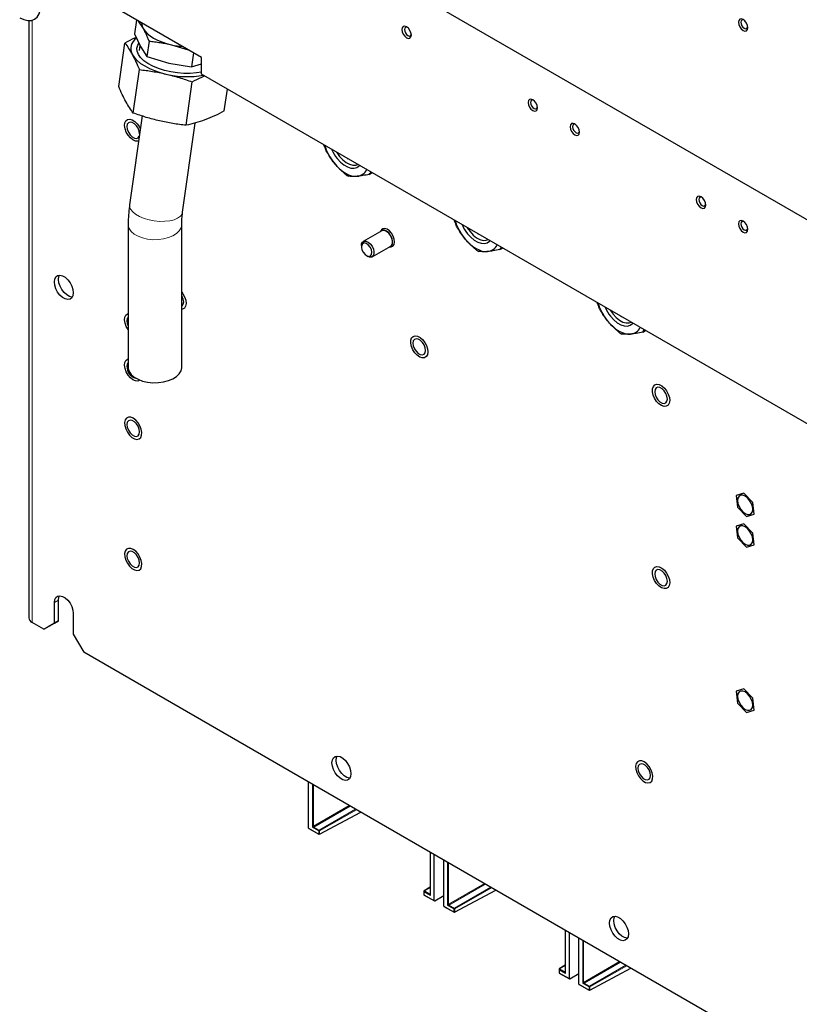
# Paper-space layout 'Blatt2' of a CAD drawing. Header units: millimetres. Extents: x 5 to 418, y 2 to 292.
# Tile 88 of 104: x 260 to 304, y 105 to 160. Entities that reach past the tile are written whole.
import ezdxf

# ---------------------------------------------------------------- set-up
doc = ezdxf.new("R2010")
doc.units = ezdxf.units.MM

psp = doc.layouts.new('Blatt2')

# ---------------------------------------------------------------- linework, layer by layer
at = {"color": 7, "linetype": 'Continuous', "lineweight": 25}
for p, q in [((262.128, 172.944), (311.036, 144.71)), ((270.554, 157.582), (265.251, 160.644)), ((260.872, 159.651), (260.872, 126.196)), ((266.911, 159.685), (266.802, 158.904)), ((267.007, 159.63), (267.277, 159.215)), ((266.802, 158.904), (267.133, 158.194)), ((265.912, 155.964), (266.253, 158.395)), ((267.608, 158.505), (267.488, 157.647)), ((267.101, 158.263), (267.061, 157.979)), ((267.133, 158.194), (267.488, 157.647)), ((268.868, 158.296), (269.807, 158.014)), ((270.093, 157.849), (269.984, 157.067)), ((267.488, 157.647), (268.724, 157.275)), ((268.724, 157.275), (269.984, 157.067)), ((270.554, 156.648), (270.554, 157.582)), ((266.725, 154.475), (267.067, 156.906)), ((269.984, 157.067), (270.554, 157.231)), ((269.683, 153.787), (270.024, 156.218)), ((310.27, 133.72), (270.554, 156.648)), ((271.827, 154.588), (271.999, 155.814)), ((267.219, 154.31), (266.521, 149.335)), ((269.492, 148.918), (270.193, 153.912)), ((277.426, 152.624), (277.413, 152.688)), ((280.009, 151.19), (280.019, 151.127)), ((279.955, 151.036), (280.115, 151.128)), ((280.068, 151.156), (280.019, 151.127)), ((284.733, 148.406), (284.72, 148.47)), ((266.442, 148.239), (266.442, 140.224)), ((269.442, 140.224), (269.442, 148.239)), ((280.652, 147.881), (279.615, 147.283)), ((280.612, 147.891), (280.588, 147.845)), ((279.511, 147.054), (279.511, 146.986)), ((280.115, 146.417), (281.152, 147.015)), ((281.088, 146.979), (281.14, 146.976)), ((287.261, 146.818), (287.422, 146.91)), ((287.316, 146.972), (287.325, 146.909)), ((287.375, 146.937), (287.325, 146.909)), ((279.806, 146.475), (279.864, 146.441)), ((292.747, 143.779), (292.734, 143.844)), ((266.409, 143.227), (266.442, 143.239)), ((295.33, 142.345), (295.339, 142.283)), ((295.275, 142.191), (295.436, 142.284)), ((295.389, 142.311), (295.339, 142.283)), ((266.409, 140.683), (266.442, 140.694)), ((300.949, 133.17), (300.522, 133.039)), ((300.522, 133.039), (300.592, 132.383)), ((301.445, 132.646), (300.949, 133.17)), ((301.515, 131.99), (301.445, 132.646)), ((300.592, 132.383), (301.089, 131.859)), ((301.089, 131.859), (301.515, 131.99)), ((300.949, 131.455), (300.522, 131.324)), ((300.522, 131.324), (300.592, 130.668)), ((301.445, 130.931), (300.949, 131.455)), ((301.515, 130.275), (301.445, 130.931)), ((300.592, 130.668), (301.089, 130.144)), ((301.089, 130.144), (301.515, 130.275)), ((262.305, 125.89), (262.305, 127.047)), ((262.54, 126.026), (262.54, 127.183)), ((263.365, 126.434), (263.365, 125.278)), ((261.715, 125.55), (261.067, 125.924)), ((261.715, 125.55), (262.305, 125.89)), ((262.54, 126.026), (261.951, 125.686)), ((262.305, 125.89), (262.54, 126.026)), ((261.951, 125.686), (261.715, 125.55)), ((263.365, 125.278), (263.955, 124.257)), ((323.941, 89.628), (263.955, 124.257)), ((300.949, 122.201), (300.522, 122.07)), ((300.522, 122.07), (300.592, 121.414)), ((301.445, 121.677), (300.949, 122.201)), ((300.592, 121.414), (301.089, 120.89)), ((301.515, 121.021), (301.445, 121.677)), ((301.089, 120.89), (301.515, 121.021)), ((276.554, 114.403), (276.554, 116.983)), ((277.164, 114.058), (279.472, 115.299)), ((276.562, 114.388), (277.132, 114.059)), ((283.369, 113.05), (283.369, 110.689)), ((283.595, 110.339), (283.595, 112.919)), ((284.126, 110.032), (284.126, 112.612)), ((283.369, 111.092), (283.031, 110.883)), ((284.736, 109.687), (287.044, 110.928)), ((283.015, 110.855), (283.015, 110.682)), ((283.032, 110.653), (283.602, 110.324)), ((283.618, 110.325), (284.126, 110.619)), ((284.133, 110.017), (284.703, 109.688)), ((290.94, 108.679), (290.94, 106.318)), ((291.167, 105.968), (291.167, 108.548)), ((291.7, 105.66), (291.7, 108.24)), ((290.587, 106.484), (290.587, 106.311)), ((290.94, 106.721), (290.603, 106.512)), ((292.31, 105.315), (294.618, 106.556)), ((290.603, 106.282), (291.173, 105.953)), ((291.189, 105.954), (291.7, 106.249)), ((291.707, 105.644), (292.277, 105.315))]:
    psp.add_line(p, q, dxfattribs=at)
at = {"color": 7, "linetype": 'Continuous', "lineweight": 18}
for p, q in [((261.067, 159.676), (261.067, 125.924)), ((262.305, 127.047), (262.54, 127.183)), ((276.771, 114.451), (276.771, 116.858)), ((276.818, 116.831), (276.818, 114.505)), ((276.818, 114.505), (278.832, 115.668)), ((278.879, 115.641), (276.841, 114.465)), ((277.148, 114.288), (279.186, 115.464)), ((279.233, 115.437), (277.171, 114.247)), ((277.171, 114.074), (279.462, 115.305)), ((276.554, 114.403), (277.125, 114.074)), ((277.125, 114.247), (276.771, 114.451)), ((276.841, 114.465), (277.148, 114.288)), ((277.125, 114.074), (277.125, 114.247)), ((277.171, 114.247), (277.171, 114.074)), ((283.378, 113.044), (283.378, 110.637)), ((284.343, 110.08), (284.343, 112.487)), ((284.39, 112.46), (284.39, 110.134)), ((283.369, 111.08), (283.048, 110.882)), ((284.39, 110.134), (286.404, 111.297)), ((286.451, 111.27), (284.413, 110.093)), ((284.72, 109.917), (286.758, 111.093)), ((286.805, 111.066), (284.743, 109.876)), ((284.743, 109.703), (287.033, 110.934)), ((283.025, 110.841), (283.025, 110.668)), ((283.378, 110.637), (283.025, 110.841)), ((283.025, 110.668), (283.595, 110.339)), ((283.048, 110.882), (283.354, 110.705)), ((283.354, 110.705), (283.369, 110.713)), ((284.126, 110.032), (284.696, 109.703)), ((284.696, 109.876), (284.343, 110.08)), ((284.413, 110.093), (284.72, 109.917)), ((284.696, 109.703), (284.696, 109.876)), ((284.743, 109.876), (284.743, 109.703)), ((290.95, 108.673), (290.95, 106.266)), ((291.917, 105.708), (291.917, 108.115)), ((291.964, 108.088), (291.964, 105.762)), ((290.94, 106.709), (290.62, 106.511)), ((290.62, 106.511), (290.926, 106.334)), ((291.964, 105.762), (293.978, 106.925)), ((294.025, 106.898), (291.987, 105.721)), ((292.294, 105.544), (294.332, 106.721)), ((294.379, 106.693), (292.317, 105.503)), ((292.317, 105.33), (294.607, 106.562)), ((290.596, 106.47), (290.596, 106.297)), ((290.95, 106.266), (290.596, 106.47)), ((290.596, 106.297), (291.167, 105.968)), ((290.926, 106.334), (290.94, 106.342)), ((291.7, 105.66), (292.271, 105.33)), ((292.271, 105.504), (291.917, 105.708)), ((291.987, 105.721), (292.294, 105.544)), ((292.271, 105.33), (292.271, 105.504)), ((292.317, 105.503), (292.317, 105.33))]:
    psp.add_line(p, q, dxfattribs=at)
at = {"color": 7, "linetype": 'Continuous', "lineweight": 25, "flags": 128}
for points in [[(260.36, 159.812), (260.59, 159.705), (260.811, 159.655), (261.015, 159.663), (261.194, 159.729), (261.34, 159.851), (261.449, 160.023), (261.516, 160.24), (261.539, 160.492)], [(301.166, 159.253), (301.146, 159.382), (301.088, 159.515), (301.002, 159.631), (300.901, 159.713), (300.799, 159.748), (300.713, 159.731), (300.656, 159.665), (300.636, 159.56), (300.656, 159.431), (300.713, 159.298), (300.799, 159.182), (300.901, 159.1), (301.002, 159.065), (301.088, 159.082), (301.146, 159.148), (301.166, 159.253)], [(300.939, 159.687), (300.897, 159.698), (300.834, 159.685), (300.792, 159.637), (300.777, 159.56), (300.792, 159.465), (300.834, 159.368), (300.897, 159.283), (300.972, 159.223), (301.046, 159.197), (301.109, 159.209), (301.151, 159.258), (301.163, 159.299)], [(267.277, 159.215), (267.373, 159.073), (267.504, 158.935), (267.668, 158.802), (267.862, 158.677), (268.083, 158.562), (268.327, 158.459), (268.59, 158.37), (268.868, 158.296)], [(282.31, 158.843), (282.29, 158.972), (282.232, 159.105), (282.146, 159.221), (282.045, 159.303), (281.943, 159.338), (281.857, 159.321), (281.8, 159.255), (281.78, 159.149), (281.8, 159.021), (281.857, 158.888), (281.943, 158.772), (282.045, 158.69), (282.146, 158.655), (282.232, 158.672), (282.29, 158.738), (282.31, 158.843)], [(282.083, 159.277), (282.041, 159.288), (281.978, 159.275), (281.936, 159.227), (281.921, 159.149), (281.936, 159.055), (281.978, 158.958), (282.041, 158.873), (282.115, 158.813), (282.19, 158.787), (282.253, 158.799), (282.295, 158.848), (282.307, 158.889)], [(270.554, 156.771), (270.265, 156.719), (269.923, 156.689), (269.564, 156.689), (269.196, 156.717), (268.828, 156.773), (268.471, 156.856), (268.133, 156.964), (267.824, 157.093), (267.551, 157.241), (267.321, 157.404), (267.14, 157.576), (267.014, 157.755), (266.944, 157.935), (266.934, 158.111), (266.983, 158.28), (267.032, 158.363)], [(266.673, 157.747), (266.787, 157.58), (266.943, 157.416), (267.137, 157.258), (267.367, 157.11), (267.629, 156.974), (267.919, 156.852), (268.23, 156.746), (268.559, 156.659)], [(289.381, 154.761), (289.361, 154.89), (289.303, 155.023), (289.217, 155.139), (289.116, 155.221), (289.014, 155.256), (288.928, 155.239), (288.871, 155.173), (288.851, 155.067), (288.871, 154.939), (288.928, 154.806), (289.014, 154.69), (289.116, 154.608), (289.217, 154.573), (289.303, 154.59), (289.361, 154.656), (289.381, 154.761)], [(289.154, 155.195), (289.112, 155.206), (289.049, 155.193), (289.007, 155.145), (288.992, 155.067), (289.007, 154.973), (289.049, 154.876), (289.112, 154.791), (289.187, 154.731), (289.261, 154.705), (289.324, 154.717), (289.366, 154.766), (289.378, 154.807)], [(267.021, 152.898), (266.981, 152.889), (266.849, 152.899), (266.706, 152.963), (266.565, 153.075), (266.437, 153.226), (266.335, 153.403), (266.268, 153.589), (266.241, 153.768), (266.257, 153.924), (266.315, 154.043), (266.409, 154.115)], [(267.078, 153.301), (267.078, 153.306), (267.056, 153.458), (266.995, 153.616), (266.901, 153.761), (266.786, 153.876), (266.663, 153.947), (266.547, 153.965), (266.453, 153.929), (266.392, 153.841), (266.371, 153.714)], [(266.409, 154.115), (266.531, 154.133), (266.67, 154.096), (266.814, 154.006), (266.95, 153.873), (267.066, 153.707), (267.12, 153.601)], [(266.371, 153.714), (266.392, 153.562), (266.453, 153.404), (266.547, 153.258), (266.663, 153.143), (266.786, 153.072), (266.901, 153.054), (266.995, 153.091), (267.056, 153.178), (267.063, 153.199)], [(291.738, 153.401), (291.718, 153.529), (291.66, 153.662), (291.574, 153.778), (291.473, 153.86), (291.371, 153.895), (291.285, 153.878), (291.228, 153.812), (291.208, 153.707), (291.228, 153.578), (291.285, 153.445), (291.371, 153.329), (291.473, 153.247), (291.574, 153.212), (291.66, 153.229), (291.718, 153.295), (291.738, 153.401)], [(291.511, 153.835), (291.469, 153.845), (291.406, 153.833), (291.364, 153.784), (291.349, 153.707), (291.364, 153.612), (291.406, 153.515), (291.469, 153.43), (291.544, 153.37), (291.618, 153.344), (291.681, 153.356), (291.723, 153.405), (291.735, 153.446)], [(278.132, 152.273), (278.137, 152.264), (278.291, 152.044)], [(278.154, 151.926), (278.335, 151.729), (278.528, 151.57), (278.726, 151.456), (278.919, 151.392), (279.1, 151.38), (279.26, 151.422), (279.392, 151.516), (279.411, 151.535)], [(278.291, 152.044), (278.467, 151.855), (278.655, 151.705), (278.846, 151.603), (279.031, 151.553), (279.2, 151.559), (279.305, 151.596)], [(278.719, 151.934), (278.745, 151.919), (278.771, 151.904)], [(277.979, 151.677), (278.131, 151.503), (278.292, 151.347), (278.458, 151.213), (278.627, 151.102), (278.796, 151.017), (278.963, 150.96), (279.123, 150.93), (279.275, 150.929)], [(298.809, 149.319), (298.789, 149.447), (298.731, 149.58), (298.645, 149.696), (298.544, 149.778), (298.442, 149.813), (298.356, 149.796), (298.299, 149.73), (298.279, 149.625), (298.299, 149.496), (298.356, 149.363), (298.442, 149.247), (298.544, 149.165), (298.645, 149.13), (298.731, 149.147), (298.789, 149.213), (298.809, 149.319)], [(298.582, 149.753), (298.54, 149.763), (298.477, 149.751), (298.435, 149.702), (298.42, 149.625), (298.435, 149.53), (298.477, 149.433), (298.54, 149.348), (298.615, 149.288), (298.689, 149.262), (298.752, 149.274), (298.794, 149.323), (298.806, 149.364)], [(301.166, 147.958), (301.146, 148.087), (301.088, 148.219), (301.002, 148.335), (300.901, 148.417), (300.799, 148.452), (300.713, 148.436), (300.656, 148.37), (300.636, 148.264), (300.656, 148.135), (300.713, 148.003), (300.799, 147.887), (300.901, 147.805), (301.002, 147.769), (301.088, 147.786), (301.146, 147.852), (301.166, 147.958)], [(281.094, 146.982), (281.119, 146.987), (281.205, 147.044), (281.255, 147.149), (281.262, 147.29), (281.226, 147.45), (281.15, 147.61), (281.045, 147.751), (280.922, 147.855), (280.797, 147.91), (280.685, 147.909), (280.598, 147.853), (280.594, 147.848)], [(281.14, 146.976), (281.182, 146.978), (281.281, 147.02), (281.347, 147.113), (281.373, 147.247), (281.355, 147.407), (281.296, 147.577), (281.202, 147.737), (281.083, 147.87), (280.953, 147.962), (280.825, 148.003), (280.713, 147.989), (280.629, 147.92), (280.612, 147.891)], [(281.152, 147.015), (281.197, 147.054), (281.246, 147.156), (281.253, 147.294), (281.217, 147.45), (281.144, 147.606), (281.041, 147.743), (280.922, 147.844), (280.8, 147.898), (280.69, 147.898), (280.652, 147.881)], [(285.439, 148.055), (285.444, 148.046), (285.598, 147.826)], [(300.939, 148.392), (300.897, 148.402), (300.834, 148.39), (300.792, 148.341), (300.777, 148.264), (300.792, 148.17), (300.834, 148.072), (300.897, 147.987), (300.972, 147.927), (301.046, 147.901), (301.109, 147.914), (301.151, 147.962), (301.163, 148.003)], [(285.286, 147.459), (285.438, 147.285), (285.598, 147.129), (285.765, 146.995), (285.934, 146.884), (286.103, 146.799), (286.269, 146.741), (286.43, 146.712), (286.582, 146.711)], [(285.461, 147.708), (285.642, 147.511), (285.835, 147.352), (286.033, 147.238), (286.226, 147.174), (286.407, 147.162), (286.567, 147.204), (286.699, 147.298), (286.717, 147.317)], [(285.598, 147.826), (285.773, 147.636), (285.961, 147.487), (286.153, 147.385), (286.337, 147.335), (286.507, 147.341), (286.612, 147.378)], [(286.026, 147.716), (286.052, 147.701), (286.078, 147.686)], [(279.511, 147.054), (279.52, 147.142), (279.569, 147.244), (279.653, 147.299), (279.763, 147.299), (279.885, 147.246), (280.004, 147.144), (280.107, 147.007), (280.18, 146.851)], [(280.069, 146.817), (279.998, 146.962), (279.898, 147.086), (279.784, 147.168), (279.673, 147.196), (279.582, 147.167), (279.526, 147.084), (279.512, 146.96), (279.543, 146.814), (279.613, 146.669), (279.713, 146.546), (279.827, 146.464), (279.938, 146.435), (280.029, 146.465), (280.085, 146.548), (280.099, 146.671), (280.069, 146.817)], [(280.18, 146.851), (280.216, 146.695), (280.209, 146.557), (280.16, 146.455), (280.076, 146.4), (279.966, 146.4), (279.864, 146.441)], [(262.305, 145.011), (262.326, 145.171), (262.389, 145.293), (262.488, 145.368), (262.615, 145.389), (262.76, 145.354), (262.911, 145.267), (263.055, 145.134), (263.182, 144.967), (263.281, 144.778), (263.344, 144.583), (263.365, 144.398), (263.344, 144.238), (263.281, 144.116), (263.182, 144.041), (263.055, 144.02), (262.911, 144.055), (262.76, 144.142), (262.615, 144.275), (262.488, 144.442), (262.389, 144.631), (262.326, 144.826), (262.305, 145.011)], [(262.54, 145.147), (262.562, 145.307), (262.597, 145.389)], [(263.309, 144.156), (263.291, 144.156), (263.146, 144.191), (262.995, 144.278), (262.85, 144.411), (262.723, 144.578), (262.625, 144.767), (262.562, 144.962), (262.54, 145.147)], [(269.442, 144.434), (269.507, 144.344), (269.603, 144.165), (269.663, 143.979), (269.682, 143.803), (269.658, 143.653), (269.593, 143.542), (269.493, 143.48), (269.442, 143.47)], [(269.442, 143.656), (269.47, 143.674), (269.531, 143.761), (269.553, 143.889), (269.531, 144.04), (269.47, 144.199), (269.442, 144.249)], [(266.442, 142.332), (266.437, 142.339), (266.335, 142.516), (266.268, 142.702), (266.241, 142.88), (266.257, 143.036), (266.315, 143.156), (266.409, 143.227)], [(266.442, 143.032), (266.392, 142.954), (266.371, 142.827)], [(293.452, 143.429), (293.458, 143.42), (293.612, 143.2)], [(293.475, 143.082), (293.655, 142.885), (293.849, 142.726), (294.047, 142.612), (294.24, 142.547), (294.421, 142.536), (294.581, 142.578), (294.713, 142.671), (294.731, 142.691)], [(293.612, 143.2), (293.787, 143.01), (293.975, 142.861), (294.166, 142.758), (294.351, 142.709), (294.52, 142.714), (294.626, 142.752)], [(294.04, 143.09), (294.066, 143.074), (294.091, 143.06)], [(266.371, 142.827), (266.392, 142.675), (266.442, 142.539)], [(293.3, 142.833), (293.452, 142.658), (293.612, 142.503), (293.779, 142.368), (293.948, 142.258), (294.117, 142.173), (294.283, 142.115), (294.444, 142.085), (294.596, 142.084)], [(282.937, 141.781), (283.06, 141.624), (283.156, 141.444), (283.216, 141.258), (283.235, 141.083), (283.211, 140.933), (283.146, 140.822), (283.046, 140.76), (282.92, 140.752), (282.779, 140.799), (282.635, 140.898), (282.502, 141.038), (282.391, 141.209), (282.313, 141.393), (282.273, 141.576), (282.276, 141.741), (282.321, 141.873), (282.404, 141.96), (282.518, 141.995), (282.653, 141.975), (282.797, 141.901), (282.937, 141.781)], [(282.398, 141.576), (282.42, 141.424), (282.481, 141.266), (282.575, 141.121), (282.691, 141.005), (282.813, 140.935), (282.929, 140.916), (283.023, 140.953), (283.084, 141.041), (283.105, 141.168), (283.084, 141.32), (283.023, 141.478), (282.929, 141.624), (282.813, 141.739), (282.691, 141.81), (282.575, 141.828), (282.481, 141.791), (282.42, 141.704), (282.398, 141.576)], [(267.098, 139.508), (267.09, 139.502), (266.981, 139.457), (266.849, 139.467), (266.706, 139.531), (266.565, 139.643), (266.437, 139.794), (266.335, 139.971), (266.268, 140.157), (266.241, 140.336), (266.257, 140.492), (266.315, 140.611), (266.409, 140.683), (266.409, 140.683)], [(266.442, 140.487), (266.392, 140.409), (266.371, 140.282)], [(266.442, 140.224), (266.447, 140.158), (266.5, 139.986), (266.613, 139.823), (266.78, 139.677), (266.994, 139.553), (267.248, 139.456), (267.53, 139.391), (267.828, 139.36), (268.132, 139.365), (268.427, 139.404), (268.703, 139.478), (268.948, 139.581), (269.151, 139.711), (269.305, 139.862), (269.403, 140.028), (269.442, 140.202), (269.442, 140.224)], [(296.49, 139.06), (296.613, 138.903), (296.709, 138.724), (296.769, 138.538), (296.788, 138.362), (296.764, 138.212), (296.699, 138.101), (296.599, 138.039), (296.473, 138.031), (296.332, 138.079), (296.188, 138.177), (296.055, 138.318), (295.944, 138.488), (295.866, 138.673), (295.826, 138.856), (295.828, 139.02), (295.874, 139.152), (295.957, 139.24), (296.071, 139.275), (296.206, 139.255), (296.35, 139.181), (296.49, 139.06)], [(295.951, 138.856), (295.973, 138.704), (296.034, 138.545), (296.128, 138.4), (296.243, 138.285), (296.366, 138.214), (296.482, 138.196), (296.576, 138.233), (296.637, 138.32), (296.658, 138.447), (296.637, 138.599), (296.576, 138.758), (296.482, 138.903), (296.366, 139.018), (296.243, 139.089), (296.128, 139.107), (296.034, 139.07), (295.973, 138.983), (295.951, 138.856)], [(266.724, 137.37), (266.582, 137.427), (266.452, 137.43), (266.346, 137.378), (266.274, 137.275), (266.242, 137.131), (266.253, 136.959), (266.306, 136.774), (266.395, 136.592), (266.514, 136.43), (266.652, 136.301), (266.796, 136.218), (266.934, 136.188), (267.053, 136.213), (267.143, 136.291), (267.195, 136.415), (267.206, 136.575), (267.174, 136.756), (267.102, 136.941), (266.996, 137.115), (266.867, 137.263), (266.724, 137.37)], [(266.371, 137.016), (266.392, 136.864), (266.453, 136.705), (266.547, 136.56), (266.663, 136.445), (266.786, 136.374), (266.901, 136.356), (266.995, 136.393), (267.056, 136.48), (267.078, 136.607), (267.056, 136.759), (266.995, 136.918), (266.901, 137.063), (266.786, 137.178), (266.663, 137.249), (266.547, 137.267), (266.453, 137.23), (266.392, 137.143), (266.371, 137.016)], [(300.595, 132.759), (300.615, 132.596), (300.676, 132.425), (300.769, 132.262), (300.888, 132.124), (301.019, 132.024), (301.15, 131.973), (301.268, 131.974), (301.362, 132.028), (301.422, 132.13), (301.443, 132.269), (301.422, 132.433), (301.362, 132.604), (301.268, 132.767), (301.15, 132.905), (301.019, 133.004), (300.888, 133.056), (300.769, 133.055), (300.676, 133), (300.615, 132.899), (300.595, 132.759)], [(300.595, 131.045), (300.615, 130.881), (300.676, 130.71), (300.769, 130.547), (300.888, 130.409), (301.019, 130.31), (301.15, 130.258), (301.268, 130.259), (301.362, 130.313), (301.422, 130.415), (301.443, 130.555), (301.422, 130.718), (301.362, 130.889), (301.268, 131.052), (301.15, 131.19), (301.019, 131.29), (300.888, 131.341), (300.769, 131.34), (300.676, 131.286), (300.615, 131.184), (300.595, 131.045)], [(266.724, 130.021), (266.582, 130.078), (266.452, 130.081), (266.346, 130.029), (266.274, 129.926), (266.242, 129.783), (266.253, 129.61), (266.306, 129.425), (266.395, 129.243), (266.514, 129.081), (266.652, 128.953), (266.796, 128.869), (266.934, 128.839), (267.053, 128.864), (267.143, 128.942), (267.195, 129.067), (267.206, 129.226), (267.174, 129.407), (267.102, 129.593), (266.996, 129.767), (266.867, 129.914), (266.724, 130.021)], [(266.371, 129.667), (266.392, 129.515), (266.453, 129.357), (266.547, 129.211), (266.663, 129.096), (266.786, 129.025), (266.901, 129.007), (266.995, 129.044), (267.056, 129.131), (267.078, 129.259), (267.056, 129.411), (266.995, 129.569), (266.901, 129.714), (266.786, 129.829), (266.663, 129.9), (266.547, 129.918), (266.453, 129.881), (266.392, 129.794), (266.371, 129.667)], [(296.49, 128.853), (296.613, 128.696), (296.709, 128.517), (296.769, 128.331), (296.788, 128.155), (296.764, 128.005), (296.699, 127.894), (296.599, 127.832), (296.473, 127.825), (296.332, 127.872), (296.188, 127.971), (296.055, 128.111), (295.944, 128.281), (295.866, 128.466), (295.826, 128.649), (295.828, 128.813), (295.874, 128.945), (295.957, 129.033), (296.071, 129.068), (296.206, 129.048), (296.35, 128.974), (296.49, 128.853)], [(295.951, 128.649), (295.973, 128.497), (296.034, 128.339), (296.128, 128.193), (296.243, 128.078), (296.366, 128.007), (296.482, 127.989), (296.576, 128.026), (296.637, 128.113), (296.658, 128.241), (296.637, 128.393), (296.576, 128.551), (296.482, 128.696), (296.366, 128.811), (296.243, 128.882), (296.128, 128.9), (296.034, 128.864), (295.973, 128.776), (295.951, 128.649)], [(262.305, 127.047), (262.326, 127.207), (262.389, 127.329), (262.488, 127.404), (262.615, 127.425), (262.76, 127.39), (262.911, 127.303), (263.055, 127.17), (263.182, 127.003), (263.281, 126.814), (263.344, 126.619), (263.365, 126.434)], [(262.54, 127.183), (262.562, 127.343), (262.597, 127.425)], [(300.595, 121.79), (300.615, 121.627), (300.676, 121.456), (300.769, 121.293), (300.888, 121.155), (301.019, 121.056), (301.15, 121.004), (301.268, 121.005), (301.362, 121.059), (301.422, 121.161), (301.443, 121.301), (301.422, 121.464), (301.362, 121.635), (301.268, 121.798), (301.15, 121.936), (301.019, 122.035), (300.888, 122.087), (300.769, 122.086), (300.676, 122.032), (300.615, 121.93), (300.595, 121.79)], [(277.861, 118.066), (277.883, 118.226), (277.945, 118.349), (278.044, 118.423), (278.171, 118.444), (278.316, 118.41), (278.467, 118.323), (278.612, 118.19), (278.739, 118.022), (278.838, 117.834), (278.9, 117.639), (278.922, 117.454), (278.9, 117.294), (278.838, 117.171), (278.739, 117.097), (278.612, 117.076), (278.467, 117.11), (278.316, 117.197), (278.171, 117.33), (278.044, 117.498), (277.945, 117.687), (277.883, 117.881), (277.861, 118.066)], [(278.097, 118.202), (278.118, 118.362), (278.153, 118.445)], [(278.865, 117.211), (278.847, 117.212), (278.703, 117.246), (278.552, 117.334), (278.407, 117.466), (278.28, 117.634), (278.181, 117.823), (278.118, 118.017), (278.097, 118.202)], [(295.362, 118.115), (295.22, 118.173), (295.09, 118.176), (294.984, 118.123), (294.912, 118.021), (294.88, 117.877), (294.891, 117.705), (294.944, 117.52), (295.033, 117.338), (295.152, 117.176), (295.29, 117.047), (295.434, 116.964), (295.572, 116.934), (295.691, 116.959), (295.78, 117.037), (295.833, 117.161), (295.844, 117.321), (295.812, 117.502), (295.74, 117.687), (295.634, 117.861), (295.504, 118.008), (295.362, 118.115)], [(295.008, 117.762), (295.03, 117.61), (295.091, 117.451), (295.185, 117.306), (295.301, 117.191), (295.423, 117.12), (295.539, 117.102), (295.633, 117.139), (295.694, 117.226), (295.716, 117.353), (295.694, 117.505), (295.633, 117.664), (295.539, 117.809), (295.423, 117.924), (295.301, 117.995), (295.185, 118.013), (295.091, 117.976), (295.03, 117.889), (295.008, 117.762)], [(293.417, 109.086), (293.439, 109.246), (293.502, 109.368), (293.6, 109.443), (293.727, 109.464), (293.872, 109.429), (294.023, 109.342), (294.168, 109.209), (294.295, 109.042), (294.394, 108.853), (294.457, 108.658), (294.478, 108.473), (294.457, 108.313), (294.394, 108.191), (294.295, 108.116), (294.168, 108.095), (294.023, 108.13), (293.872, 108.217), (293.727, 108.35), (293.6, 108.517), (293.502, 108.706), (293.439, 108.901), (293.417, 109.086)], [(293.653, 109.222), (293.675, 109.382), (293.71, 109.464)], [(294.422, 108.231), (294.404, 108.231), (294.259, 108.266), (294.108, 108.353), (293.963, 108.486), (293.836, 108.653), (293.737, 108.842), (293.675, 109.037), (293.653, 109.222)]]:
    psp.add_lwpolyline(points, dxfattribs=at)
at = {"color": 7, "linetype": 'Continuous', "lineweight": 18, "flags": 128}
for points in [[(269.492, 148.918), (269.459, 148.814), (269.364, 148.688), (269.213, 148.581), (269.013, 148.496), (268.772, 148.436), (268.499, 148.405), (268.206, 148.404), (267.905, 148.432), (267.608, 148.488), (267.328, 148.571), (267.075, 148.677), (266.86, 148.8), (266.693, 148.938), (266.579, 149.083), (266.523, 149.229), (266.521, 149.335)], [(269.442, 148.24), (269.442, 148.217), (269.403, 148.043), (269.305, 147.877), (269.151, 147.726), (268.948, 147.596), (268.703, 147.493), (268.427, 147.419), (268.132, 147.38), (267.828, 147.375), (267.53, 147.406), (267.248, 147.471), (266.994, 147.568), (266.78, 147.692), (266.613, 147.838), (266.5, 148.001), (266.447, 148.173), (266.442, 148.239)]]:
    psp.add_lwpolyline(points, dxfattribs=at)
at = {"color": 7, "linetype": 'Continuous', "lineweight": 25}
for centre, radius, start, end in [((267.781, 159.511), 0.585, 178.9946, 210.4058), ((267.272, 158.083), 0.686, 122.041, 209.3159), ((269.947, 162.949), 4.777, 256.9439, 264.5687), ((269.77, 161.546), 5.035, 256.0831, 280.1278), ((280.572, 153.749), 3.341, 199.6881, 202.7233), ((280.398, 153.62), 3.103, 197.8263, 218.7788), ((279.943, 153.359), 2.292, 203.6547, 218.6966), ((279.217, 151.581), 0.655, 275.1297, 335.0408), ((279.695, 152.654), 1.948, 237.8278, 242.1776), ((279.307, 151.559), 0.833, 321.0658, 328.7328), ((287.704, 149.402), 3.103, 197.8263, 218.7788), ((287.879, 149.531), 3.341, 199.6881, 202.7233), ((287.249, 149.141), 2.292, 203.6547, 218.6966), ((287.002, 148.436), 1.948, 237.8278, 242.1776), ((286.524, 147.363), 0.655, 275.1297, 335.0408), ((286.614, 147.341), 0.833, 321.0658, 328.7328), ((295.893, 144.905), 3.341, 199.6881, 202.7233), ((295.718, 144.776), 3.103, 197.8263, 218.7788), ((295.263, 144.515), 2.292, 203.6547, 218.6966), ((294.537, 142.736), 0.655, 275.1297, 335.0408), ((295.016, 143.81), 1.948, 237.8278, 242.1776), ((294.628, 142.715), 0.833, 321.0658, 328.7328), ((267.04, 140.268), 0.67, 178.8236, 254.7214), ((261.206, 126.229), 0.335, 185.6948, 245.6253), ((277.148, 114.088), 0.0333, 240.0027, 298.2656), ((283.048, 110.855), 0.0333, 121.7291, 180), ((283.048, 110.682), 0.0333, 180, 240.0027), ((284.72, 109.717), 0.0333, 240.0027, 298.2656), ((290.62, 106.484), 0.0333, 121.7291, 180), ((290.62, 106.311), 0.0333, 180, 240.0027), ((292.294, 105.344), 0.0333, 240.0027, 298.2656)]:
    psp.add_arc(centre, radius, start, end, dxfattribs=at)
at = {"color": 7, "linetype": 'Continuous', "lineweight": 18}
for centre, radius, start, end in [((276.871, 114.509), 0.0529, 183.5222, 236.4778), ((277.176, 114.245), 0.0514, 123.2297, 177.3477), ((277.148, 114.293), 0.0514, 242.6565, 296.7662), ((277.119, 114.244), 0.0529, 3.5222, 56.4778), ((277.148, 114.12), 0.0514, 242.6565, 296.7662), ((277.141, 114.072), 0.016, 172.814, 235.8738), ((277.155, 114.072), 0.0167, 303.6566, 5.5302), ((283.031, 110.856), 0.0165, 185.0787, 246.2415), ((283.031, 110.683), 0.0165, 185.0787, 246.2415), ((283.076, 110.839), 0.0514, 123.2297, 177.3477), ((283.041, 110.666), 0.0165, 173.763, 234.9248), ((283.038, 110.868), 0.0167, 54.4735, 116.3416), ((283.365, 110.72), 0.0185, 236.4367, 282.4629), ((284.442, 110.138), 0.0529, 183.5222, 236.4778), ((284.748, 109.874), 0.0514, 123.2297, 177.3477), ((284.72, 109.922), 0.0514, 242.6565, 296.7662), ((284.69, 109.872), 0.0529, 3.5222, 56.4778), ((284.72, 109.749), 0.0514, 242.6565, 296.7662), ((284.712, 109.701), 0.016, 172.814, 235.8738), ((284.727, 109.701), 0.0167, 303.6566, 5.5302), ((290.603, 106.485), 0.0165, 185.0787, 246.2415), ((290.648, 106.468), 0.0514, 123.2297, 177.3477), ((290.61, 106.497), 0.0167, 54.4735, 116.3416), ((290.603, 106.312), 0.0165, 185.0787, 246.2415), ((290.613, 106.295), 0.0165, 173.763, 234.9248), ((290.936, 106.349), 0.0185, 236.4367, 282.4629), ((292.016, 105.765), 0.0529, 183.5222, 236.4778), ((292.322, 105.501), 0.0514, 123.2297, 177.3477), ((292.294, 105.549), 0.0514, 242.6565, 296.7662), ((292.264, 105.5), 0.0529, 3.5222, 56.4778), ((292.286, 105.328), 0.016, 172.814, 235.8738), ((292.294, 105.376), 0.0514, 242.6565, 296.7662), ((292.301, 105.329), 0.0167, 303.6566, 5.5302)]:
    psp.add_arc(centre, radius, start, end, dxfattribs=at)
at = {"color": 7, "linetype": 'Continuous', "lineweight": 25}
for centre, major_axis, ratio, start_param, end_param in [((276.578, 114.417), (0.0171, 0.0286), 0.587369, 2.36515, 3.150629), ((283.618, 110.353), (0.0162, 0.0291), 0.567218, 2.347686, 3.901029), ((284.15, 110.045), (0.0171, 0.0286), 0.587369, 2.36515, 3.150629), ((291.19, 105.982), (0.0162, 0.0291), 0.567218, 2.347686, 3.901029), ((291.724, 105.673), (0.0171, 0.0286), 0.587369, 2.36515, 3.150629)]:
    psp.add_ellipse(centre, major_axis=major_axis, ratio=ratio, start_param=start_param, end_param=end_param, dxfattribs=at)
at = {"color": 7, "linetype": 'Continuous', "lineweight": 18}
for centre, major_axis, ratio, start_param, end_param in [((276.795, 114.465), (0.0319, 0.0424), 0.227762, 0.508788, 2.062131), ((276.795, 114.465), (0.0527, 0.0064), 0.22767, 4.220986, 5.774329), ((283.402, 110.651), (-0.0489, 0.0531), 0.368963, 6.21804, 7.771383), ((283.402, 110.651), (-0.0215, 0.0689), 0.368959, 0.867951, 1.653349), ((284.366, 110.094), (0.0319, 0.0424), 0.227762, 0.508788, 2.062131), ((284.366, 110.094), (0.0527, 0.0064), 0.22767, 4.220986, 5.774329), ((290.974, 106.279), (-0.0489, 0.0531), 0.368963, 6.21804, 7.771383), ((290.974, 106.279), (-0.0215, 0.0689), 0.368959, 0.867951, 1.653349), ((291.941, 105.721), (0.0319, 0.0424), 0.227762, 0.508788, 2.062131), ((291.941, 105.721), (0.0527, 0.0064), 0.22767, 4.220986, 5.774329)]:
    psp.add_ellipse(centre, major_axis=major_axis, ratio=ratio, start_param=start_param, end_param=end_param, dxfattribs=at)
at = {"color": 7, "linetype": 'Continuous', "lineweight": 25}
for points, knots in [([(267.277, 159.215), (267.291, 159.188), (267.334, 159.109), (267.404, 158.968), (267.487, 158.79), (267.555, 158.634), (267.595, 158.537), (267.608, 158.505)], [0, 0, 0, 0, 0.124595, 0.373999, 0.624032, 0.874631, 1, 1, 1, 1]), ([(266.894, 158.706), (266.862, 158.693), (266.65, 158.606), (266.436, 158.492), (266.253, 158.395)], [0, 0, 0, 0, 0.148655, 1, 1, 1, 1]), ([(266.253, 158.395), (266.324, 158.299), (266.467, 158.107), (266.604, 157.867), (266.673, 157.747)], [0, 0, 0, 0, 0.498963, 1, 1, 1, 1]), ([(267.608, 158.505), (267.661, 158.499), (267.818, 158.481), (268.081, 158.446), (268.396, 158.395), (268.658, 158.344), (268.815, 158.308), (268.868, 158.296)], [0, 0, 0, 0, 0.124677, 0.374143, 0.624102, 0.874623, 1, 1, 1, 1]), ([(266.673, 157.747), (266.741, 157.618), (266.875, 157.36), (267.003, 157.058), (267.067, 156.906)], [0, 0, 0, 0, 0.498791, 1, 1, 1, 1]), ([(267.067, 156.906), (267.315, 156.877), (267.814, 156.817), (268.31, 156.712), (268.559, 156.659)], [0, 0, 0, 0, 0.498963, 1, 1, 1, 1]), ([(268.559, 156.659), (268.805, 156.597), (269.298, 156.472), (269.782, 156.303), (270.024, 156.218)], [0, 0, 0, 0, 0.498791, 1, 1, 1, 1]), ([(270.024, 156.218), (270.206, 156.314), (270.439, 156.437), (270.669, 156.531), (270.72, 156.552)], [0, 0, 0, 0, 0.780331, 1, 1, 1, 1]), ([(266.305, 155.122), (266.238, 155.251), (266.103, 155.51), (265.976, 155.812), (265.912, 155.964)], [0, 0, 0, 0, 0.498791, 1, 1, 1, 1]), ([(266.725, 154.475), (266.654, 154.57), (266.511, 154.763), (266.374, 155.002), (266.305, 155.122)], [0, 0, 0, 0, 0.498963, 1, 1, 1, 1]), ([(271.827, 154.588), (271.646, 154.494), (271.282, 154.306), (270.922, 154.162), (270.742, 154.09)], [0, 0, 0, 0, 0.498963, 1, 1, 1, 1]), ([(268.191, 154.034), (267.944, 154.096), (267.451, 154.221), (266.968, 154.39), (266.725, 154.475)], [0, 0, 0, 0, 0.498791, 1, 1, 1, 1]), ([(269.683, 153.787), (269.434, 153.816), (268.935, 153.875), (268.439, 153.981), (268.191, 154.034)], [0, 0, 0, 0, 0.4989632, 1, 1, 1, 1]), ([(270.742, 154.09), (270.563, 154.028), (270.206, 153.904), (269.858, 153.826), (269.683, 153.787)], [0, 0, 0, 0, 0.498791, 1, 1, 1, 1]), ([(277.979, 151.677), (277.843, 151.866), (277.659, 152.119), (277.525, 152.389), (277.49, 152.459)], [0, 0, 0, 0, 0.743667, 1, 1, 1, 1]), ([(278.658, 151.005), (278.503, 151.138), (278.258, 151.347), (278.053, 151.589), (277.979, 151.677)], [0, 0, 0, 0, 0.635282, 1, 1, 1, 1]), ([(279.275, 150.929), (279.244, 150.926), (279.05, 150.91), (278.906, 150.922), (278.786, 150.931)], [0, 0, 0, 0, 0.163158, 1, 1, 1, 1]), ([(279.955, 151.036), (279.833, 151.012), (279.587, 150.964), (279.38, 150.94), (279.275, 150.929)], [0, 0, 0, 0, 0.496037, 1, 1, 1, 1]), ([(266.523, 149.336), (266.519, 149.306), (266.487, 149.112), (266.459, 148.759), (266.438, 148.422), (266.443, 148.252), (266.443, 148.239)], [0, 0, 0, 0, 0.078965, 0.519291, 0.964724, 1, 1, 1, 1]), ([(269.444, 148.241), (269.444, 148.264), (269.44, 148.387), (269.454, 148.614), (269.482, 148.826), (269.494, 148.92)], [0, 0, 0, 0, 0.110607, 0.605887, 1, 1, 1, 1]), ([(285.286, 147.459), (285.149, 147.648), (284.966, 147.901), (284.831, 148.171), (284.797, 148.241)], [0, 0, 0, 0, 0.743667, 1, 1, 1, 1]), ([(285.965, 146.787), (285.809, 146.92), (285.564, 147.129), (285.36, 147.371), (285.286, 147.459)], [0, 0, 0, 0, 0.635282, 1, 1, 1, 1]), ([(287.261, 146.818), (287.139, 146.794), (286.893, 146.745), (286.686, 146.722), (286.582, 146.711)], [0, 0, 0, 0, 0.4960368, 1, 1, 1, 1]), ([(286.582, 146.711), (286.55, 146.708), (286.356, 146.692), (286.213, 146.704), (286.093, 146.713)], [0, 0, 0, 0, 0.163158, 1, 1, 1, 1]), ([(293.3, 142.833), (293.163, 143.021), (292.98, 143.275), (292.845, 143.545), (292.811, 143.614)], [0, 0, 0, 0, 0.7436672, 1, 1, 1, 1]), ([(293.979, 142.161), (293.823, 142.294), (293.578, 142.503), (293.374, 142.745), (293.3, 142.833)], [0, 0, 0, 0, 0.6352818, 1, 1, 1, 1]), ([(294.596, 142.084), (294.564, 142.082), (294.37, 142.066), (294.227, 142.077), (294.107, 142.087)], [0, 0, 0, 0, 0.163158, 1, 1, 1, 1]), ([(295.275, 142.191), (295.153, 142.167), (294.907, 142.119), (294.7, 142.096), (294.596, 142.084)], [0, 0, 0, 0, 0.496037, 1, 1, 1, 1])]:
    psp.add_open_spline(points, degree=3, knots=knots, dxfattribs=at)

doc.saveas('drawing.dxf')
